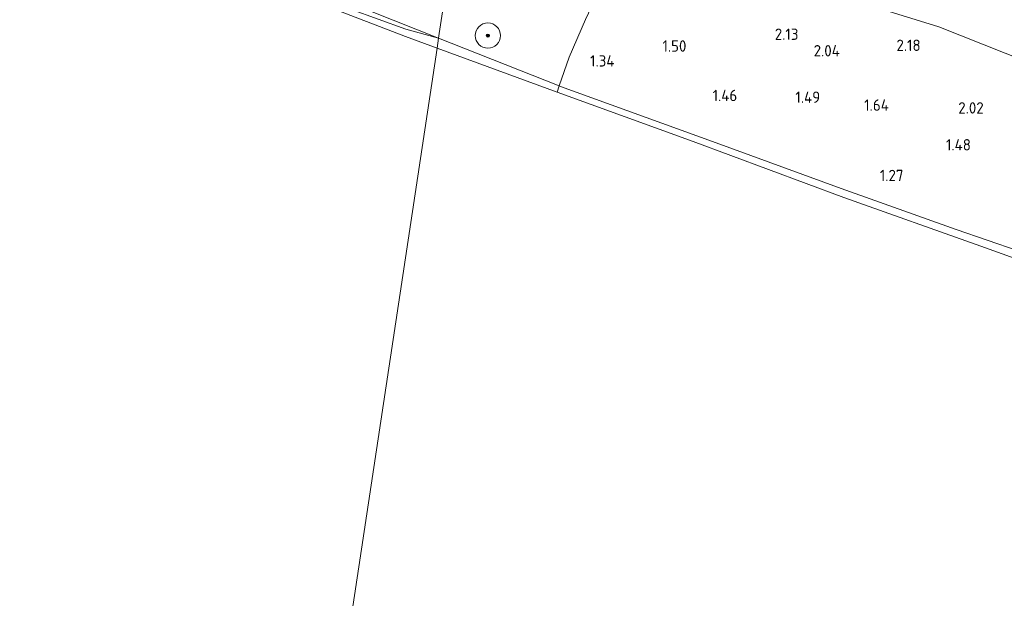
# Model space of a CAD drawing. Extents: x 126429 to 133038, y 413091 to 414846.
# Tile 124 of 256: x 127636 to 127792, y 414242 to 414334. Entities that reach past the tile are written whole.
import ezdxf
from ezdxf.enums import TextEntityAlignment as Align

# ---------------------------------------------------------------- set-up
doc = ezdxf.new("R2010")
doc.units = 0
for name, color, linetype, lineweight in [('B-ME-GR-BOOM-S', 90, 'Continuous', 25), ('B-ME-GR-GRAS-GV', 60, 'Continuous', 13), ('B-ME-GW-TALUD_KRUIN-G', 90, 'Continuous', 18), ('B-ME-GW-TALUD_TEEN-G', 90, 'Continuous', 18), ('B-ME-IE-TERREINAFSCHEIDING_KUNSTMATIG_HEKWERK-G', 20, 'IE-TERREINAFSCHEIDING-KUNSTMATIG', 18), ('B-ME-OB-BEKLEDING_STEEN-GV', 30, 'Continuous', 18), ('B-ME-OB-BEKLEDING_STORTSTEEN-GV', 30, 'Continuous', 18), ('B-ME-OB-OEVERVOORZIENING-G', 7, 'Continuous', 18), ('B-ME-OG-HOOGTEPUNT-S', 7, 'Continuous', 25), ('B-ME-OG-WATER_RIVIER-GV', 130, 'Continuous', 18)]:
    doc.layers.add(name, color=color, linetype=linetype, lineweight=lineweight)
doc.styles.add('NLCS-ISO-ANNOTATIVE-T18', font='NLCS-ISO.ttf', dxfattribs={"height": 1.8})
doc.linetypes.add('IE-TERREINAFSCHEIDING-KUNSTMATIG', pattern='A,4,[82,NLCS.SHX,S=0.75,R=90,X=0,Y=0],4,-2', length=10)

# ---------------------------------------------------------------- blocks, each defined once
blk = doc.blocks.new('SAL-HOOGTELABEL-SO')
at = {"color": 0, "linetype": 'ByBlock', "lineweight": -2, "style": 'NLCS-ISO-ANNOTATIVE-T18'}
blk.add_attdef('HOOGTE', text='', height=1.8, dxfattribs=at).set_placement((2.79, 0), align=Align.RIGHT)
blk = doc.blocks.new('SGR-BOOM_01-SO')
at = {"linetype": 'ByBlock', "lineweight": 18}
h = blk.add_hatch(color=0, dxfattribs=at)
h.dxf.hatch_style = 1
edge = h.paths.add_edge_path()
edge.add_arc((0, 0), 0.25, 0, 360)
at = {"color": 0, "linetype": 'ByBlock', "lineweight": 18}
for radius in [2, 0.25]:
    blk.add_circle((0, 0), radius, dxfattribs=at)

msp = doc.modelspace()

# ---------------------------------------------------------------- linework, layer by layer
at = {"layer": 'B-ME-GR-GRAS-GV'}
for points in [[(127702.149, 414331.858, 1.103), (127702.027, 414331.076, 1.038), (127680.774, 414339.623, 1.075), (127664.837, 414345.686, 1.113), (127651.944, 414350.207, 0.988), (127634.247, 414357.301, 1.052), (127622.372, 414362.149, 1.077), (127599.996, 414371.231, 1.115), (127581.6, 414378.922, 0.977), (127561.256, 414386.462, 1.065), (127544.309, 414393.51, 1.077), (127539.858, 414395.275, 1.068), (127582.31, 414390.077, 1.057), (127630.242, 414384.409, 1.829), (127650.831, 414382.845, 2.247), (127669.834, 414374.975, 2.263), (127688.838, 414367.106, 2.279), (127706.399, 414359.911, 2.368), (127704.513, 414347.459, 1.74), (127703.446, 414340.42, 1.338)], [(127864.912, 414303.424, 2.78), (127870.267, 414299.822, 2.443), (127859.207, 414303.648, 2.393), (127844.086, 414309.028, 2.418), (127835.116, 414312.531, 2.43), (127821.7, 414317.165, 2.209), (127805.819, 414323.134, 2.417), (127781.227, 414332.884, 2.439), (127761.087, 414339.18, 2.173), (127743.375, 414344.988, 2.245), (127731.825, 414348.754, 2.328), (127735.881, 414358.773, 4.19), (127737.346, 414362.279, 5.228), (127744.524, 414359.182, 5.305), (127761.126, 414353.341, 5.393), (127773.908, 414348.492, 5.53), (127787.851, 414343.593, 5.693), (127795.472, 414340.75, 5.818), (127806.458, 414334.626, 5.105), (127822.554, 414325.259, 4.118), (127827.504, 414320.478, 3.293), (127838.795, 414314.423, 3.105), (127848.757, 414310.039, 2.805)], [(127722.688, 414328.081, 1.24), (127721.113, 414323.533, 0.988), (127702.027, 414331.076, 1.038), (127702.149, 414331.858, 1.103), (127703.446, 414340.42, 1.338), (127704.513, 414347.459, 1.74), (127706.399, 414359.911, 2.368), (127719.807, 414354.244, 2.222), (127731.825, 414348.754, 2.328), (127730.205, 414345.1, 2.215), (127728.444, 414340.792, 2.053), (127725.267, 414334.064, 1.39)]]:
    msp.add_polyline3d(points, close=True, dxfattribs=at)
msp.add_polyline3d([(127793.773, 414297.422, 0.925), (127783.983, 414300.803, 0.9), (127765.758, 414307.278, 0.963), (127745.387, 414314.742, 0.938), (127721.359, 414323.436, 0.888), (127721.113, 414323.533, 0.988), (127722.688, 414328.081, 1.24), (127725.267, 414334.064, 1.39), (127728.444, 414340.792, 2.053), (127730.205, 414345.1, 2.215), (127731.825, 414348.754, 2.328), (127743.375, 414344.988, 2.245), (127761.087, 414339.18, 2.173), (127781.227, 414332.884, 2.439), (127805.819, 414323.134, 2.417)], dxfattribs=at)
at = {"layer": 'B-ME-GW-TALUD_KRUIN-G'}
for points in [[(127702.027, 414331.076, 1.038), (127680.774, 414339.623, 1.075), (127664.837, 414345.686, 1.113), (127651.944, 414350.207, 0.988), (127634.247, 414357.301, 1.052), (127622.372, 414362.149, 1.077), (127599.996, 414371.231, 1.115), (127581.6, 414378.922, 0.977), (127561.256, 414386.462, 1.065), (127544.309, 414393.51, 1.077), (127539.858, 414395.275, 1.068)], [(128060.741, 414203.61, 1.213), (128053.178, 414206.194, 1.2), (128039.385, 414210.876, 1.136), (128032.72, 414213.233, 1.15), (128016.522, 414219.015, 1.213), (127995.175, 414226.195, 1.213), (127977.545, 414232.311, 1.175), (127957.605, 414239.107, 1.275), (127942.636, 414244.432, 1.063), (127928.118, 414249.622, 1.163), (127914.303, 414254.543, 1.138), (127894.821, 414261.532, 1.063), (127873.994, 414268.774, 1.069), (127855.372, 414275.192, 1.125), (127840.605, 414280.538, 1.175), (127821.962, 414287.711, 1.075), (127807.913, 414292.359, 0.988), (127793.773, 414297.422, 0.925), (127783.983, 414300.803, 0.9), (127765.758, 414307.278, 0.963), (127745.387, 414314.742, 0.938), (127721.359, 414323.436, 0.888), (127721.113, 414323.533, 0.988), (127702.027, 414331.076, 1.038)]]:
    msp.add_polyline3d(points, dxfattribs=at)
at = {"layer": 'B-ME-GW-TALUD_TEEN-G'}
msp.add_polyline3d([(127706.399, 414359.911, 2.368), (127719.807, 414354.244, 2.222), (127731.825, 414348.754, 2.328), (127743.375, 414344.988, 2.245), (127761.087, 414339.18, 2.173), (127781.227, 414332.884, 2.439), (127805.819, 414323.134, 2.417), (127821.7, 414317.165, 2.209), (127835.116, 414312.531, 2.43)], dxfattribs=at)
at = {"layer": 'B-ME-IE-TERREINAFSCHEIDING_KUNSTMATIG_HEKWERK-G'}
msp.add_polyline3d([(127730.205, 414345.1, 2.215), (127728.444, 414340.792, 2.053), (127725.267, 414334.064, 1.39), (127722.688, 414328.081, 1.24), (127721.113, 414323.533, 0.988), (127720.784, 414322.554, 0.85)], dxfattribs=at)
at = {"layer": 'B-ME-OB-BEKLEDING_STEEN-GV'}
for points in [[(127702.027, 414331.076, 1.038), (127701.797, 414329.515, 0.85), (127696.789, 414331.351, 0.85), (127671.958, 414340.982, 0.85), (127674.068, 414340.881, 0.89), (127688.073, 414335.674, 1.038), (127696.859, 414332.495, 1.038)], [(127721.113, 414323.533, 0.988), (127720.784, 414322.554, 0.85), (127701.797, 414329.515, 0.85), (127702.027, 414331.076, 1.038)], [(127873.994, 414268.774, 1.069), (127873.564, 414267.467, 0.85), (127844.803, 414277.604, 0.85), (127816.198, 414287.973, 0.85), (127787.866, 414298.134, 0.85), (127766.203, 414305.878, 0.85), (127742.314, 414314.705, 0.85), (127720.784, 414322.554, 0.85), (127721.113, 414323.533, 0.988), (127721.359, 414323.436, 0.888), (127745.387, 414314.742, 0.938), (127765.758, 414307.278, 0.963), (127783.983, 414300.803, 0.9), (127793.773, 414297.422, 0.925), (127807.913, 414292.359, 0.988), (127821.962, 414287.711, 1.075), (127840.605, 414280.538, 1.175), (127855.372, 414275.192, 1.125)]]:
    msp.add_polyline3d(points, close=True, dxfattribs=at)
at = {"layer": 'B-ME-OB-BEKLEDING_STORTSTEEN-GV'}
msp.add_polyline3d([(127680.774, 414339.623, 1.075), (127702.027, 414331.076, 1.038), (127696.859, 414332.495, 1.038), (127688.073, 414335.674, 1.038), (127674.068, 414340.881, 0.89), (127671.958, 414340.982, 0.85), (127652.612, 414348.397, 0.85), (127642.149, 414352.402, 0.85), (127630.54, 414356.789, 0.85), (127621.246, 414360.814, 0.85), (127605.052, 414366.682, 0.85), (127593.367, 414372.056, 0.85), (127603.784, 414368.431, 1.125), (127619.147, 414362.66, 1.1), (127624.979, 414360.516, 1.113), (127634.247, 414357.301, 1.052), (127651.944, 414350.207, 0.988), (127664.837, 414345.686, 1.113)], close=True, dxfattribs=at)
at = {"layer": 'B-ME-OB-OEVERVOORZIENING-G'}
for points in [[(127534.983, 414395.852, 0.85), (127551.412, 414389.011, 0.85), (127564.59, 414383.725, 0.85), (127581.725, 414377.126, 0.85), (127593.367, 414372.056, 0.85), (127605.052, 414366.682, 0.85), (127621.246, 414360.814, 0.85), (127630.54, 414356.789, 0.85), (127642.149, 414352.402, 0.85), (127652.612, 414348.397, 0.85), (127671.958, 414340.982, 0.85), (127696.789, 414331.351, 0.85), (127701.797, 414329.515, 0.85)], [(127701.797, 414329.515, 0.85), (127720.784, 414322.554, 0.85), (127742.314, 414314.705, 0.85), (127766.203, 414305.878, 0.85), (127787.866, 414298.134, 0.85), (127816.198, 414287.973, 0.85), (127844.803, 414277.604, 0.85), (127873.564, 414267.467, 0.85), (127904.056, 414256.645, 0.85), (127929.33, 414247.612, 0.85), (127948.547, 414240.767, 0.85), (127966.461, 414234.506, 0.85), (127983.796, 414228.409, 0.85), (127995.81, 414224.419, 0.85), (128013.774, 414218.156, 0.85), (128031.491, 414212.152, 0.85), (128041.689, 414208.478, 0.85), (128052.372, 414204.971, 0.85), (128060.464, 414202.455, 0.85)]]:
    msp.add_polyline3d(points, dxfattribs=at)
at = {"layer": 'B-ME-OG-WATER_RIVIER-GV'}
for points in [[(127372.565, 414233.613, 0.85), (127339.067, 414246.709, 0.85), (127304.387, 414260.901, 0.85), (127275.98, 414272.587, 0.85), (127254.271, 414281.798, 0.85), (127269.612, 414427.839, 0.85), (127526.663, 414396.882, 0.482), (127534.983, 414395.852, 0.85), (127551.412, 414389.011, 0.85), (127564.59, 414383.725, 0.85), (127581.725, 414377.126, 0.85), (127593.367, 414372.056, 0.85), (127605.052, 414366.682, 0.85), (127621.246, 414360.814, 0.85), (127630.54, 414356.789, 0.85), (127642.149, 414352.402, 0.85), (127652.612, 414348.397, 0.85), (127671.958, 414340.982, 0.85), (127696.789, 414331.351, 0.85), (127701.797, 414329.515, 0.85), (127669.779, 414117.257, 0.85)], [(127669.779, 414117.257, 0.85), (127701.797, 414329.515, 0.85), (127720.784, 414322.554, 0.85), (127742.314, 414314.705, 0.85), (127766.203, 414305.878, 0.85), (127787.866, 414298.134, 0.85), (127816.198, 414287.973, 0.85), (127844.803, 414277.604, 0.85), (127873.564, 414267.467, 0.85), (127904.056, 414256.645, 0.85), (127929.33, 414247.612, 0.85), (127948.547, 414240.767, 0.85)]]:
    msp.add_polyline3d(points, dxfattribs=at)

# ---------------------------------------------------------------- block references
at = {"layer": 'B-ME-GR-BOOM-S'}
msp.add_blockref('SGR-BOOM_01-SO', (127709.84, 414331.501, 1.067), dxfattribs=at)
at = {"layer": 'B-ME-OG-HOOGTEPUNT-S'}
for p, values in [((127756.211, 414330.819, 2.131), {'HOOGTE': '2.13'}), ((127775.554, 414329.063, 2.181), {'HOOGTE': '2.18'}), ((127738.473, 414328.954, 1.502), {'HOOGTE': '1.50'}), ((127762.763, 414328.203, 2.04), {'HOOGTE': '2.04'}), ((127727.087, 414326.595, 1.343), {'HOOGTE': '1.34'}), ((127746.527, 414321.122, 1.456), {'HOOGTE': '1.46'}), ((127759.648, 414320.842, 1.49), {'HOOGTE': '1.49'}), ((127770.524, 414319.595, 1.643), {'HOOGTE': '1.64'}), ((127785.535, 414319.147, 2.015), {'HOOGTE': '2.02'}), ((127783.514, 414313.304, 1.478), {'HOOGTE': '1.48'}), ((127772.839, 414308.443, 1.27), {'HOOGTE': '1.27'})]:
    msp.add_blockref('SAL-HOOGTELABEL-SO', p, dxfattribs=at).add_auto_attribs(values)

doc.saveas('drawing.dxf')
